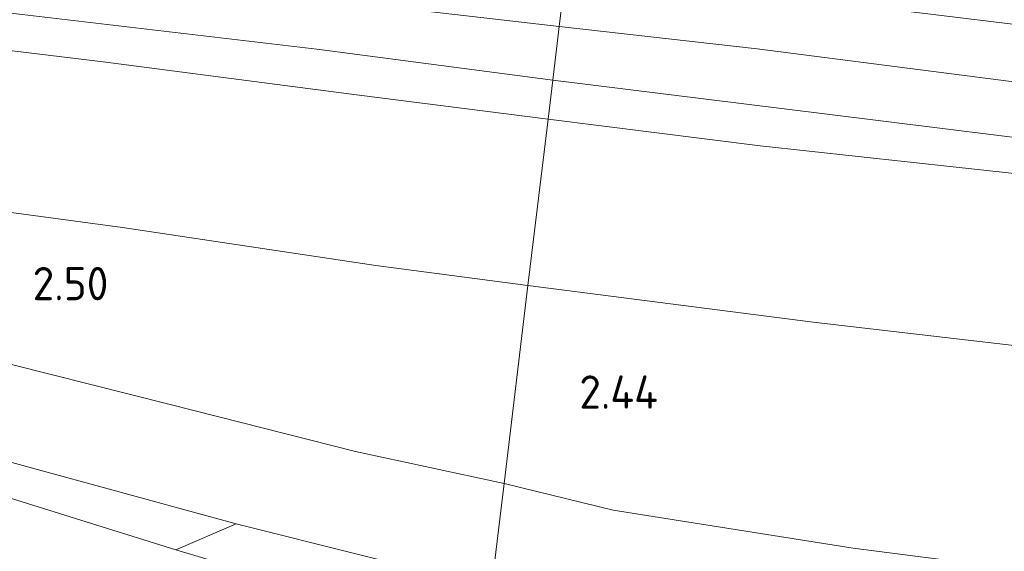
# Model space of a CAD drawing. Extents: x 126429 to 133038, y 413091 to 414846.
# Tile 79 of 256: x 127581 to 127634, y 413667 to 413696. Entities that reach past the tile are written whole.
import ezdxf
from ezdxf.enums import TextEntityAlignment as Align
from ezdxf.lldxf.tags import DXFTag

# ---------------------------------------------------------------- set-up
doc = ezdxf.new("R2010")
doc.units = 0
for name, color, linetype, lineweight in [('B-ME-GR-GRAS-GV', 60, 'Continuous', 13), ('B-ME-GR-MOERAS-GV', 120, 'Continuous', 13), ('B-ME-GW-TALUD_KRUIN-G', 90, 'Continuous', 18), ('B-ME-GW-TALUD_TEEN-G', 90, 'Continuous', 18), ('B-ME-OG-HOOGTEPUNT-S', 7, 'Continuous', 25), ('B-ME-VH-VERHARDING_ASFALT-GV', 252, 'Continuous', 18), ('B-ME-WH-WINTERBED-G', 150, 'WH-WINTERBED', 18)]:
    doc.layers.add(name, color=color, linetype=linetype, lineweight=lineweight)
doc.styles.add('NLCS-ISO-ANNOTATIVE-T18', font='NLCS-ISO.ttf', dxfattribs={"height": 1.8})
doc.styles.get("Standard").update_dxf_attribs({"font": 'arial.ttf'})
tags = doc.linetypes.add('WH-WINTERBED', pattern='A,6,-3.5,["WB",Standard,S=1.8,R=0,X=-1.5,Y=-0.9],-3.5,6,-3.5,6,-3.5,6,-3.5,6,-3.5', length=51).pattern_tags.tags
tags[6] = DXFTag(74, 10)

# ---------------------------------------------------------------- blocks, each defined once
blk = doc.blocks.new('SAL-HOOGTELABEL-SO')
at = {"color": 0, "linetype": 'ByBlock', "lineweight": -2, "style": 'NLCS-ISO-ANNOTATIVE-T18'}
blk.add_attdef('HOOGTE', text='', height=1.8, dxfattribs=at).set_placement((2.788, 0), align=Align.RIGHT)

msp = doc.modelspace()

# ---------------------------------------------------------------- linework, layer by layer
at = {"layer": 'B-ME-GR-GRAS-GV'}
for points in [[(127490.5915, 413707.1707, 5.9365), (127508.8398, 413704.998, 5.965), (127524.8121, 413703.145, 5.9745), (127539.8051, 413701.3475, 5.9935), (127557.3882, 413699.2737, 5.908), (127571.3354, 413697.5298, 5.984), (127581.1487, 413696.3801, 5.9175), (127597.0923, 413694.5058, 5.889), (127609.8555, 413692.831, 5.889), (127609.6008, 413690.7133, 5.8704), (127599.2425, 413692.0245, 5.893), (127585.5347, 413693.8146, 5.947), (127569.4077, 413695.7699, 5.938), (127553.6213, 413697.6627, 5.938), (127537.1639, 413699.6323, 5.965), (127524.3115, 413701.3274, 5.929), (127510.4447, 413702.8932, 5.929), (127497.2754, 413704.3199, 5.956)], [(127497.2754, 413704.3199, 5.956), (127510.4447, 413702.8932, 5.929), (127524.3115, 413701.3274, 5.929), (127537.1639, 413699.6323, 5.965), (127553.6213, 413697.6627, 5.938), (127569.4077, 413695.7699, 5.938), (127585.5347, 413693.8146, 5.947), (127599.2425, 413692.0245, 5.893), (127609.6008, 413690.7133, 5.8704), (127608.5181, 413681.7088, 2.7765), (127600.2817, 413682.799, 2.8385), (127586.5697, 413684.8489, 2.9435), (127576.7722, 413686.1602, 2.9285), (127561.7977, 413688.0897, 3.0035), (127553.8833, 413688.8711, 2.9885), (127544.5266, 413689.498, 2.9135), (127534.301, 413690.1095, 2.8835), (127526.04, 413690.5264, 2.7447), (127515.1372, 413691.8953, 2.668), (127501.3332, 413693.0756, 2.698), (127489.271, 413694.3931, 2.718)], [(127747.449, 413681.6882, 5.944), (127730.9834, 413683.7726, 5.944), (127712.8505, 413686.0565, 5.955), (127694.1395, 413688.4834, 5.955), (127678.1561, 413690.5001, 5.977), (127661.4032, 413692.5457, 6.045), (127641.1481, 413695.0717, 5.957), (127624.0594, 413697.1652, 6.045)], [(127739.8282, 413674.6657, 5.922), (127727.4283, 413676.2044, 6.036), (127713.3877, 413678.115, 5.922), (127697.8702, 413680.0623, 5.96), (127683.0906, 413681.9317, 5.941), (127668.7154, 413683.7261, 5.941), (127654.9094, 413685.2295, 5.9505), (127636.9886, 413687.5316, 5.979), (127621.088, 413689.2679, 5.9315), (127609.6008, 413690.7133, 5.8704), (127609.8555, 413692.831, 5.889), (127624.5583, 413691.0043, 5.998), (127647.4891, 413688.1615, 5.998), (127673.7957, 413684.9924, 5.998), (127695.6665, 413682.2492, 5.998), (127714.8539, 413679.8006, 5.998), (127737.6447, 413676.95, 5.998)], [(127740.9541, 413665.1008, 2.939), (127715.2595, 413668.5221, 2.9), (127694.1518, 413671.2185, 2.965), (127666.143, 413674.6892, 2.913), (127642.5881, 413677.5547, 2.955), (127623.947, 413679.7199, 2.8155), (127608.5181, 413681.7088, 2.7765), (127609.6008, 413690.7133, 5.8704), (127621.088, 413689.2679, 5.9315), (127636.9886, 413687.5316, 5.979), (127654.9094, 413685.2295, 5.9505), (127668.7154, 413683.7261, 5.941), (127683.0906, 413681.9317, 5.941), (127697.8702, 413680.0623, 5.96), (127713.3877, 413678.115, 5.922), (127727.4283, 413676.2044, 6.036), (127739.8282, 413674.6657, 5.922)], [(127576.7722, 413686.1602, 2.9285), (127586.5697, 413684.8489, 2.9435), (127600.2817, 413682.799, 2.8385), (127608.5181, 413681.7088, 2.7765), (127607.2294, 413670.9907, 2.2749), (127599.1899, 413672.7361, 2.2945), (127589.2176, 413675.2603, 2.3995), (127578.3271, 413677.9879, 2.467)], [(127741.9814, 413652.44, 2.222), (127723.6963, 413655.1089, 2.222), (127707.0414, 413657.7636, 2.282), (127686.9481, 413660.1475, 2.322), (127668.1824, 413662.3441, 2.372), (127647.0365, 413664.8126, 2.252), (127626.1182, 413667.5047, 2.262), (127613.1196, 413669.5503, 2.262), (127607.2294, 413670.9907, 2.2749), (127608.5181, 413681.7088, 2.7765), (127623.947, 413679.7199, 2.8155), (127642.5881, 413677.5547, 2.955), (127666.143, 413674.6892, 2.913), (127694.1518, 413671.2185, 2.965), (127715.2595, 413668.5221, 2.9), (127740.9541, 413665.1008, 2.939)], [(127578.3271, 413677.9879, 2.467), (127589.2176, 413675.2603, 2.3995), (127599.1899, 413672.7361, 2.2945), (127607.2294, 413670.9907, 2.2749), (127606.5503, 413665.3428, 1.036), (127592.7249, 413668.8071, 1.04), (127580.19, 413672.243, 0.965)], [(127571.1238, 413673.1279, 1.0775), (127589.4622, 413667.4137, 1.04), (127606.1968, 413662.4059, 0.865), (127605.4717, 413656.3771, 2.4761), (127598.5919, 413658.9164, 2.452), (127586.3207, 413663.1348, 2.452), (127574.3028, 413667.2403, 2.4745)], [(127746.7083, 413647.3607, 1.036), (127732.3115, 413649.4173, 1.036), (127725.3877, 413650.5028, 1.036), (127708.9419, 413652.5536, 1.036), (127691.4231, 413654.5186, 1.036), (127672.7899, 413657.0891, 1.036), (127653.7223, 413659.0439, 1.036), (127633.1386, 413661.9889, 1.036), (127617.3803, 413663.6525, 1.036), (127608.6343, 413664.7992, 1.036), (127606.5503, 413665.3428, 1.036), (127607.2294, 413670.9907, 2.2749), (127613.1196, 413669.5503, 2.262), (127626.1182, 413667.5047, 2.262), (127647.0365, 413664.8126, 2.252), (127668.1824, 413662.3441, 2.372), (127686.9481, 413660.1475, 2.322), (127707.0414, 413657.7636, 2.282), (127723.6963, 413655.1089, 2.222), (127741.9814, 413652.44, 2.222)]]:
    msp.add_polyline3d(points, dxfattribs=at)
msp.add_polyline3d([(127592.7249, 413668.8071, 1.04), (127589.4622, 413667.4137, 1.04), (127571.1238, 413673.1279, 1.0775), (127553.539, 413678.1357, 1.44), (127542.8135, 413681.1344, 1.7775), (127542.4923, 413681.4006, 1.7775), (127542.4788, 413681.5737, 1.7775), (127542.5402, 413681.7161, 1.8025), (127542.7287, 413681.7596, 1.8025), (127543.307, 413681.6341, 1.8025), (127562.2365, 413677.2465, 1.3525), (127580.19, 413672.243, 0.965)], close=True, dxfattribs=at)
at = {"layer": 'B-ME-GR-MOERAS-GV'}
msp.add_polyline3d([(127606.5503, 413665.3428, 1.036), (127606.1968, 413662.4059, 0.865), (127589.4622, 413667.4137, 1.04), (127592.7249, 413668.8071, 1.04)], close=True, dxfattribs=at)
at = {"layer": 'B-ME-GW-TALUD_KRUIN-G'}
for points in [[(127383.7811, 413712.7809, 5.929), (127384.9416, 413712.7387, 5.929), (127394.6477, 413712.3229, 5.938), (127406.9214, 413711.8475, 5.956), (127420.3552, 413711.4555, 5.938), (127430.0161, 413711.0174, 5.92), (127438.403, 413710.4966, 5.848), (127450.0433, 413709.5517, 5.866), (127462.921, 413708.3294, 5.92), (127474.5375, 413707.1594, 5.902), (127485.4357, 413705.8516, 5.938), (127497.2754, 413704.3199, 5.956), (127510.4447, 413702.8932, 5.929), (127524.3115, 413701.3274, 5.929), (127537.1639, 413699.6323, 5.965), (127553.6213, 413697.6627, 5.938), (127569.4077, 413695.7699, 5.938), (127585.5347, 413693.8146, 5.947), (127599.2425, 413692.0245, 5.893), (127609.6008, 413690.7133, 5.8704)], [(127739.8282, 413674.6657, 5.922), (127727.4283, 413676.2044, 6.036), (127713.3877, 413678.115, 5.922), (127697.8702, 413680.0623, 5.96), (127683.0906, 413681.9317, 5.941), (127668.7154, 413683.7261, 5.941), (127654.9094, 413685.2295, 5.9505), (127636.9886, 413687.5316, 5.979), (127621.088, 413689.2679, 5.9315), (127609.6008, 413690.7133, 5.8704)], [(127578.3271, 413677.9879, 2.467), (127589.2176, 413675.2603, 2.3995), (127599.1899, 413672.7361, 2.2945), (127607.2294, 413670.9907, 2.2749)], [(127741.9814, 413652.44, 2.222), (127723.6963, 413655.1089, 2.222), (127707.0414, 413657.7636, 2.282), (127686.9481, 413660.1475, 2.322), (127668.1824, 413662.3441, 2.372), (127647.0365, 413664.8126, 2.252), (127626.1182, 413667.5047, 2.262), (127613.1196, 413669.5503, 2.262), (127607.2294, 413670.9907, 2.2749)]]:
    msp.add_polyline3d(points, dxfattribs=at)
at = {"layer": 'B-ME-GW-TALUD_TEEN-G'}
for points in [[(127515.1372, 413691.8953, 2.668), (127526.04, 413690.5264, 2.7447), (127534.301, 413690.1095, 2.8835), (127544.5266, 413689.498, 2.9135), (127553.8833, 413688.8711, 2.9885), (127561.7977, 413688.0897, 3.0035), (127576.7722, 413686.1602, 2.9285), (127586.5697, 413684.8489, 2.9435), (127600.2817, 413682.799, 2.8385), (127608.5181, 413681.7088, 2.7765)], [(127606.1968, 413662.4059, 0.865), (127589.4622, 413667.4137, 1.04), (127571.1238, 413673.1279, 1.0775), (127553.539, 413678.1357, 1.44), (127542.8135, 413681.1344, 1.7775), (127542.4923, 413681.4006, 1.7775), (127542.4788, 413681.5737, 1.7775), (127542.5402, 413681.7161, 1.8025), (127542.7287, 413681.7596, 1.8025), (127543.307, 413681.6341, 1.8025), (127562.2365, 413677.2465, 1.3525), (127580.19, 413672.243, 0.965), (127592.7249, 413668.8071, 1.04), (127606.5503, 413665.3428, 1.036)], [(127608.5181, 413681.7088, 2.7765), (127623.947, 413679.7199, 2.8155), (127642.5881, 413677.5547, 2.955), (127666.143, 413674.6892, 2.913), (127694.1518, 413671.2185, 2.965), (127715.2595, 413668.5221, 2.9), (127740.9541, 413665.1008, 2.939), (127764.3115, 413661.9989, 2.965), (127779.2917, 413659.976, 2.861), (127793.1892, 413657.6467, 2.835), (127809.8938, 413655.3583, 2.887), (127824.6598, 413653.8361, 2.939), (127844.6912, 413651.5405, 2.887), (127866.2849, 413648.9377, 3.043), (127890.9643, 413645.0036, 2.965), (127910.7626, 413642.1558, 2.9), (127924.8013, 413640.5976, 2.887), (127948.0556, 413637.752, 3.017), (127972.153, 413634.3773, 3.069), (127991.0376, 413631.4397, 2.965), (127997.9176, 413630.4779, 2.9212)]]:
    msp.add_polyline3d(points, dxfattribs=at)
at = {"layer": 'B-ME-VH-VERHARDING_ASFALT-GV'}
for points in [[(127499.2459, 413712.2635, 5.965), (127516.4677, 413710.1176, 5.965), (127530.4085, 413708.5116, 5.984), (127544.2611, 413706.8871, 5.984), (127559.3729, 413705.0652, 6.0125), (127576.6723, 413703.0239, 6.003), (127592.9477, 413700.9576, 6.003), (127605.5371, 413699.4544, 6.022), (127610.5783, 413698.8428, 5.9979), (127610.2047, 413695.7352, 6.057), (127609.8555, 413692.831, 5.889), (127597.0923, 413694.5058, 5.889), (127581.1487, 413696.3801, 5.9175), (127571.3354, 413697.5298, 5.984), (127557.3882, 413699.2737, 5.908), (127539.8051, 413701.3475, 5.9935), (127524.8121, 413703.145, 5.9745), (127508.8398, 413704.998, 5.965), (127490.5915, 413707.1707, 5.9365)], [(127737.6447, 413676.95, 5.998), (127714.8539, 413679.8006, 5.998), (127695.6665, 413682.2492, 5.998), (127673.7957, 413684.9924, 5.998), (127647.4891, 413688.1615, 5.998), (127624.5583, 413691.0043, 5.998), (127609.8555, 413692.831, 5.889), (127610.2047, 413695.7352, 6.057), (127610.5783, 413698.8428, 5.9979)], [(127624.0594, 413697.1652, 6.045), (127641.1481, 413695.0717, 5.957), (127661.4032, 413692.5457, 6.045), (127678.1561, 413690.5001, 5.977), (127694.1395, 413688.4834, 5.955), (127712.8505, 413686.0565, 5.955), (127730.9834, 413683.7726, 5.944), (127747.449, 413681.6882, 5.944)]]:
    msp.add_polyline3d(points, dxfattribs=at)
at = {"layer": 'B-ME-WH-WINTERBED-G'}
for points in [[(127610.2047, 413695.7352, 6.057), (127595.6123, 413697.4299, 6.057), (127578.9444, 413699.3546, 6.057), (127560.7669, 413701.4368, 6.057), (127544.9081, 413703.4845, 6.057), (127528.9002, 413705.5117, 6.0315), (127516.5061, 413707.0291, 6.0655), (127500.5345, 413709.0387, 6.074), (127484.2492, 413710.8973, 6.057)], [(127610.2047, 413695.7352, 6.057), (127620.9151, 413694.5191, 6.113), (127634.6748, 413692.7465, 6.0875), (127651.7326, 413690.699, 6.0875), (127668.7268, 413688.6947, 6.113), (127685.805, 413686.5405, 6.1045), (127702.8619, 413684.3865, 6.0705), (127717.3253, 413682.5109, 6.062), (127730.8259, 413680.7932, 6.0875), (127745.0349, 413678.9132, 6.113)]]:
    msp.add_polyline3d(points, dxfattribs=at)

# ---------------------------------------------------------------- block references
at = {"layer": 'B-ME-OG-HOOGTEPUNT-S'}
for p, values in [((127583.0225, 413680.9147, 2.503), {'HOOGTE': '2.50'}), ((127612.7641, 413675.0461, 2.437), {'HOOGTE': '2.44'})]:
    msp.add_blockref('SAL-HOOGTELABEL-SO', p, dxfattribs=at).add_auto_attribs(values)

doc.saveas('drawing.dxf')
